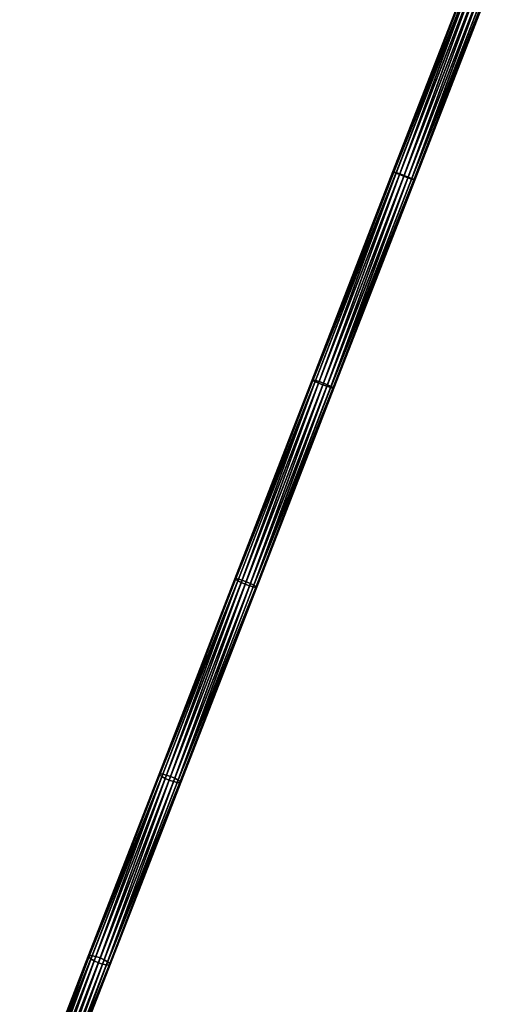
# Model space of a CAD drawing. Header units: millimetres. Extents: x 64 to 3333, y 103 to 3347.
# Tile 208 of 256: x 1840 to 1941, y 2103 to 2312. Entities that reach past the tile are written whole.
import ezdxf

# ---------------------------------------------------------------- set-up
doc = ezdxf.new("R2010")
doc.units = ezdxf.units.MM
doc.header["$LTSCALE"] = 25.4
doc.layers.get('0').update_dxf_attribs({"true_color": 0xff5454})

# ---------------------------------------------------------------- blocks, each defined once
blk = doc.blocks.new('SPIDER-6785-9743.STL')
at = {"color": 0}
mesh = blk.add_polyface(dxfattribs=at)
corners = [(1919.43, 2280.12, 1069.14), (1936.98, 2324.79, 1067.95), (1919.6, 2280.02, 1068.18), (1936.8, 2324.84, 1068.91)]
mesh.append_faces([[corners[k] for k in face] for face in [(0, 1, 2), (1, 0, 3)]], dxfattribs={"vtx0": -1, "color": 0})
mesh = blk.add_polyface(dxfattribs=at)
corners = [(1936.97, 2324.76, 1069.87), (1919.43, 2280.12, 1069.14), (1919.62, 2280.07, 1070.09), (1936.8, 2324.84, 1068.91)]
mesh.append_faces([[corners[k] for k in face] for face in [(0, 1, 2), (1, 0, 3)]], dxfattribs={"vtx0": -1, "color": 0})
mesh = blk.add_polyface(dxfattribs=at)
corners = [(1919.6, 2280.02, 1068.18), (1937.49, 2324.6, 1067.14), (1920.1, 2279.81, 1067.37), (1936.98, 2324.79, 1067.95)]
mesh.append_faces([[corners[k] for k in face] for face in [(0, 1, 2), (1, 0, 3)]], dxfattribs={"vtx0": -1, "color": 0})
mesh = blk.add_polyface(dxfattribs=at)
corners = [(1937.47, 2324.55, 1070.68), (1919.62, 2280.07, 1070.09), (1920.13, 2279.9, 1070.9), (1936.97, 2324.76, 1069.87)]
mesh.append_faces([[corners[k] for k in face] for face in [(0, 1, 2), (1, 0, 3)]], dxfattribs={"vtx0": -1, "color": 0})
mesh = blk.add_polyface(dxfattribs=at)
corners = [(1937.49, 2324.6, 1067.14), (1920.85, 2279.5, 1066.83), (1920.1, 2279.81, 1067.37), (1938.25, 2324.32, 1066.6)]
mesh.append_faces([[corners[k] for k in face] for face in [(0, 1, 2), (1, 0, 3)]], dxfattribs={"vtx0": -1, "color": 0})
mesh = blk.add_polyface(dxfattribs=at)
corners = [(1920.89, 2279.62, 1071.45), (1937.47, 2324.55, 1070.68), (1920.13, 2279.9, 1070.9), (1938.22, 2324.24, 1071.22)]
mesh.append_faces([[corners[k] for k in face] for face in [(0, 1, 2), (1, 0, 3)]], dxfattribs={"vtx0": -1, "color": 0})
mesh = blk.add_polyface(dxfattribs=at)
corners = [(1938.25, 2324.32, 1066.6), (1921.74, 2279.15, 1066.64), (1920.85, 2279.5, 1066.83), (1939.14, 2323.98, 1066.41)]
mesh.append_faces([[corners[k] for k in face] for face in [(0, 1, 2), (1, 0, 3)]], dxfattribs={"vtx0": -1, "color": 0})
mesh = blk.add_polyface(dxfattribs=at)
corners = [(1921.79, 2279.27, 1071.64), (1938.22, 2324.24, 1071.22), (1920.89, 2279.62, 1071.45), (1939.11, 2323.9, 1071.41)]
mesh.append_faces([[corners[k] for k in face] for face in [(0, 1, 2), (1, 0, 3)]], dxfattribs={"vtx0": -1, "color": 0})
mesh = blk.add_polyface(dxfattribs=at)
corners = [(1939.14, 2323.98, 1066.41), (1922.63, 2278.81, 1066.83), (1921.74, 2279.15, 1066.64), (1940.03, 2323.63, 1066.6)]
mesh.append_faces([[corners[k] for k in face] for face in [(0, 1, 2), (1, 0, 3)]], dxfattribs={"vtx0": -1, "color": 0})
mesh = blk.add_polyface(dxfattribs=at)
corners = [(1922.68, 2278.92, 1071.45), (1939.11, 2323.9, 1071.41), (1921.79, 2279.27, 1071.64), (1940.01, 2323.55, 1071.22)]
mesh.append_faces([[corners[k] for k in face] for face in [(0, 1, 2), (1, 0, 3)]], dxfattribs={"vtx0": -1, "color": 0})
mesh = blk.add_polyface(dxfattribs=at)
corners = [(1940.03, 2323.63, 1066.6), (1923.39, 2278.53, 1067.37), (1922.63, 2278.81, 1066.83), (1940.79, 2323.32, 1067.14)]
mesh.append_faces([[corners[k] for k in face] for face in [(0, 1, 2), (1, 0, 3)]], dxfattribs={"vtx0": -1, "color": 0})
mesh = blk.add_polyface(dxfattribs=at)
corners = [(1923.43, 2278.62, 1070.9), (1940.01, 2323.55, 1071.22), (1922.68, 2278.92, 1071.45), (1940.77, 2323.27, 1070.68)]
mesh.append_faces([[corners[k] for k in face] for face in [(0, 1, 2), (1, 0, 3)]], dxfattribs={"vtx0": -1, "color": 0})
mesh = blk.add_polyface(dxfattribs=at)
corners = [(1923.39, 2278.53, 1067.37), (1941.29, 2323.11, 1067.95), (1923.91, 2278.35, 1068.18), (1940.79, 2323.32, 1067.14)]
mesh.append_faces([[corners[k] for k in face] for face in [(0, 1, 2), (1, 0, 3)]], dxfattribs={"vtx0": -1, "color": 0})
mesh = blk.add_polyface(dxfattribs=at)
corners = [(1941.28, 2323.08, 1069.87), (1923.43, 2278.62, 1070.9), (1923.93, 2278.4, 1070.09), (1940.77, 2323.27, 1070.68)]
mesh.append_faces([[corners[k] for k in face] for face in [(0, 1, 2), (1, 0, 3)]], dxfattribs={"vtx0": -1, "color": 0})
mesh = blk.add_polyface(dxfattribs=at)
corners = [(1923.91, 2278.35, 1068.18), (1941.46, 2323.03, 1068.91), (1924.09, 2278.31, 1069.14), (1941.29, 2323.11, 1067.95)]
mesh.append_faces([[corners[k] for k in face] for face in [(0, 1, 2), (1, 0, 3)]], dxfattribs={"vtx0": -1, "color": 0})
mesh = blk.add_polyface(dxfattribs=at)
corners = [(1941.46, 2323.03, 1068.91), (1923.93, 2278.4, 1070.09), (1924.09, 2278.31, 1069.14), (1941.28, 2323.08, 1069.87)]
mesh.append_faces([[corners[k] for k in face] for face in [(0, 1, 2), (1, 0, 3)]], dxfattribs={"vtx0": -1, "color": 0})
mesh = blk.add_polyface(dxfattribs=at)
corners = [(1902.21, 2235.77, 1071.51), (1919.6, 2280.02, 1068.18), (1902.37, 2235.63, 1070.55), (1919.43, 2280.12, 1069.14)]
mesh.append_faces([[corners[k] for k in face] for face in [(0, 1, 2), (1, 0, 3)]], dxfattribs={"vtx0": -1, "color": 0})
mesh = blk.add_polyface(dxfattribs=at)
corners = [(1919.62, 2280.07, 1070.09), (1902.21, 2235.77, 1071.51), (1902.42, 2235.76, 1072.46), (1919.43, 2280.12, 1069.14)]
mesh.append_faces([[corners[k] for k in face] for face in [(0, 1, 2), (1, 0, 3)]], dxfattribs={"vtx0": -1, "color": 0})
mesh = blk.add_polyface(dxfattribs=at)
corners = [(1902.37, 2235.63, 1070.55), (1920.1, 2279.81, 1067.37), (1902.85, 2235.38, 1069.74), (1919.6, 2280.02, 1068.18)]
mesh.append_faces([[corners[k] for k in face] for face in [(0, 1, 2), (1, 0, 3)]], dxfattribs={"vtx0": -1, "color": 0})
mesh = blk.add_polyface(dxfattribs=at)
corners = [(1920.13, 2279.9, 1070.9), (1902.42, 2235.76, 1072.46), (1902.94, 2235.62, 1073.27), (1919.62, 2280.07, 1070.09)]
mesh.append_faces([[corners[k] for k in face] for face in [(0, 1, 2), (1, 0, 3)]], dxfattribs={"vtx0": -1, "color": 0})
mesh = blk.add_polyface(dxfattribs=at)
corners = [(1920.1, 2279.81, 1067.37), (1903.59, 2235.05, 1069.2), (1902.85, 2235.38, 1069.74), (1920.85, 2279.5, 1066.83)]
mesh.append_faces([[corners[k] for k in face] for face in [(0, 1, 2), (1, 0, 3)]], dxfattribs={"vtx0": -1, "color": 0})
mesh = blk.add_polyface(dxfattribs=at)
corners = [(1903.71, 2235.36, 1073.81), (1920.13, 2279.9, 1070.9), (1902.94, 2235.62, 1073.27), (1920.89, 2279.62, 1071.45)]
mesh.append_faces([[corners[k] for k in face] for face in [(0, 1, 2), (1, 0, 3)]], dxfattribs={"vtx0": -1, "color": 0})
mesh = blk.add_polyface(dxfattribs=at)
corners = [(1920.85, 2279.5, 1066.83), (1904.48, 2234.69, 1069.01), (1903.59, 2235.05, 1069.2), (1921.74, 2279.15, 1066.64)]
mesh.append_faces([[corners[k] for k in face] for face in [(0, 1, 2), (1, 0, 3)]], dxfattribs={"vtx0": -1, "color": 0})
mesh = blk.add_polyface(dxfattribs=at)
corners = [(1904.61, 2235.03, 1074), (1920.89, 2279.62, 1071.45), (1903.71, 2235.36, 1073.81), (1921.79, 2279.27, 1071.64)]
mesh.append_faces([[corners[k] for k in face] for face in [(0, 1, 2), (1, 0, 3)]], dxfattribs={"vtx0": -1, "color": 0})
mesh = blk.add_polyface(dxfattribs=at)
corners = [(1921.74, 2279.15, 1066.64), (1905.37, 2234.36, 1069.2), (1904.48, 2234.69, 1069.01), (1922.63, 2278.81, 1066.83)]
mesh.append_faces([[corners[k] for k in face] for face in [(0, 1, 2), (1, 0, 3)]], dxfattribs={"vtx0": -1, "color": 0})
mesh = blk.add_polyface(dxfattribs=at)
corners = [(1905.5, 2234.67, 1073.81), (1921.79, 2279.27, 1071.64), (1904.61, 2235.03, 1074), (1922.68, 2278.92, 1071.45)]
mesh.append_faces([[corners[k] for k in face] for face in [(0, 1, 2), (1, 0, 3)]], dxfattribs={"vtx0": -1, "color": 0})
mesh = blk.add_polyface(dxfattribs=at)
corners = [(1906.24, 2234.34, 1073.27), (1922.68, 2278.92, 1071.45), (1905.5, 2234.67, 1073.81), (1923.43, 2278.62, 1070.9)]
mesh.append_faces([[corners[k] for k in face] for face in [(0, 1, 2), (1, 0, 3)]], dxfattribs={"vtx0": -1, "color": 0})
mesh = blk.add_polyface(dxfattribs=at)
corners = [(1922.63, 2278.81, 1066.83), (1906.15, 2234.1, 1069.74), (1905.37, 2234.36, 1069.2), (1923.39, 2278.53, 1067.37)]
mesh.append_faces([[corners[k] for k in face] for face in [(0, 1, 2), (1, 0, 3)]], dxfattribs={"vtx0": -1, "color": 0})
mesh = blk.add_polyface(dxfattribs=at)
corners = [(1906.15, 2234.1, 1069.74), (1923.91, 2278.35, 1068.18), (1906.67, 2233.96, 1070.55), (1923.39, 2278.53, 1067.37)]
mesh.append_faces([[corners[k] for k in face] for face in [(0, 1, 2), (1, 0, 3)]], dxfattribs={"vtx0": -1, "color": 0})
mesh = blk.add_polyface(dxfattribs=at)
corners = [(1923.93, 2278.4, 1070.09), (1906.24, 2234.34, 1073.27), (1906.72, 2234.09, 1072.46), (1923.43, 2278.62, 1070.9)]
mesh.append_faces([[corners[k] for k in face] for face in [(0, 1, 2), (1, 0, 3)]], dxfattribs={"vtx0": -1, "color": 0})
mesh = blk.add_polyface(dxfattribs=at)
corners = [(1906.67, 2233.96, 1070.55), (1924.09, 2278.31, 1069.14), (1906.87, 2233.96, 1071.51), (1923.91, 2278.35, 1068.18)]
mesh.append_faces([[corners[k] for k in face] for face in [(0, 1, 2), (1, 0, 3)]], dxfattribs={"vtx0": -1, "color": 0})
mesh = blk.add_polyface(dxfattribs=at)
corners = [(1924.09, 2278.31, 1069.14), (1906.72, 2234.09, 1072.46), (1906.87, 2233.96, 1071.51), (1923.93, 2278.4, 1070.09)]
mesh.append_faces([[corners[k] for k in face] for face in [(0, 1, 2), (1, 0, 3)]], dxfattribs={"vtx0": -1, "color": 0})
mesh = blk.add_polyface(dxfattribs=at)
corners = [(1885.74, 2193.35, 1075.87), (1902.37, 2235.63, 1070.55), (1885.88, 2193.18, 1074.92), (1902.21, 2235.77, 1071.51)]
mesh.append_faces([[corners[k] for k in face] for face in [(0, 1, 2), (1, 0, 3)]], dxfattribs={"vtx0": -1, "color": 0})
mesh = blk.add_polyface(dxfattribs=at)
corners = [(1885.96, 2193.39, 1076.82), (1902.21, 2235.77, 1071.51), (1885.74, 2193.35, 1075.87), (1902.42, 2235.76, 1072.46)]
mesh.append_faces([[corners[k] for k in face] for face in [(0, 1, 2), (1, 0, 3)]], dxfattribs={"vtx0": -1, "color": 0})
mesh = blk.add_polyface(dxfattribs=at)
corners = [(1885.88, 2193.18, 1074.92), (1902.85, 2235.38, 1069.74), (1886.35, 2192.89, 1074.11), (1902.37, 2235.63, 1070.55)]
mesh.append_faces([[corners[k] for k in face] for face in [(0, 1, 2), (1, 0, 3)]], dxfattribs={"vtx0": -1, "color": 0})
mesh = blk.add_polyface(dxfattribs=at)
corners = [(1902.94, 2235.62, 1073.27), (1885.96, 2193.39, 1076.82), (1886.5, 2193.28, 1077.62), (1902.42, 2235.76, 1072.46)]
mesh.append_faces([[corners[k] for k in face] for face in [(0, 1, 2), (1, 0, 3)]], dxfattribs={"vtx0": -1, "color": 0})
mesh = blk.add_polyface(dxfattribs=at)
corners = [(1902.85, 2235.38, 1069.74), (1887.08, 2192.54, 1073.58), (1886.35, 2192.89, 1074.11), (1903.59, 2235.05, 1069.2)]
mesh.append_faces([[corners[k] for k in face] for face in [(0, 1, 2), (1, 0, 3)]], dxfattribs={"vtx0": -1, "color": 0})
mesh = blk.add_polyface(dxfattribs=at)
corners = [(1887.28, 2193.05, 1078.16), (1902.94, 2235.62, 1073.27), (1886.5, 2193.28, 1077.62), (1903.71, 2235.36, 1073.81)]
mesh.append_faces([[corners[k] for k in face] for face in [(0, 1, 2), (1, 0, 3)]], dxfattribs={"vtx0": -1, "color": 0})
mesh = blk.add_polyface(dxfattribs=at)
corners = [(1903.59, 2235.05, 1069.2), (1887.97, 2192.17, 1073.39), (1887.08, 2192.54, 1073.58), (1904.48, 2234.69, 1069.01)]
mesh.append_faces([[corners[k] for k in face] for face in [(0, 1, 2), (1, 0, 3)]], dxfattribs={"vtx0": -1, "color": 0})
mesh = blk.add_polyface(dxfattribs=at)
corners = [(1888.18, 2192.72, 1078.35), (1903.71, 2235.36, 1073.81), (1887.28, 2193.05, 1078.16), (1904.61, 2235.03, 1074)]
mesh.append_faces([[corners[k] for k in face] for face in [(0, 1, 2), (1, 0, 3)]], dxfattribs={"vtx0": -1, "color": 0})
mesh = blk.add_polyface(dxfattribs=at)
corners = [(1889.07, 2192.35, 1078.16), (1904.61, 2235.03, 1074), (1888.18, 2192.72, 1078.35), (1905.5, 2234.67, 1073.81)]
mesh.append_faces([[corners[k] for k in face] for face in [(0, 1, 2), (1, 0, 3)]], dxfattribs={"vtx0": -1, "color": 0})
mesh = blk.add_polyface(dxfattribs=at)
corners = [(1904.48, 2234.69, 1069.01), (1888.87, 2191.84, 1073.58), (1887.97, 2192.17, 1073.39), (1905.37, 2234.36, 1069.2)]
mesh.append_faces([[corners[k] for k in face] for face in [(0, 1, 2), (1, 0, 3)]], dxfattribs={"vtx0": -1, "color": 0})
mesh = blk.add_polyface(dxfattribs=at)
corners = [(1905.37, 2234.36, 1069.2), (1889.65, 2191.61, 1074.11), (1888.87, 2191.84, 1073.58), (1906.15, 2234.1, 1069.74)]
mesh.append_faces([[corners[k] for k in face] for face in [(0, 1, 2), (1, 0, 3)]], dxfattribs={"vtx0": -1, "color": 0})
mesh = blk.add_polyface(dxfattribs=at)
corners = [(1889.8, 2192, 1077.62), (1905.5, 2234.67, 1073.81), (1889.07, 2192.35, 1078.16), (1906.24, 2234.34, 1073.27)]
mesh.append_faces([[corners[k] for k in face] for face in [(0, 1, 2), (1, 0, 3)]], dxfattribs={"vtx0": -1, "color": 0})
mesh = blk.add_polyface(dxfattribs=at)
corners = [(1889.65, 2191.61, 1074.11), (1906.67, 2233.96, 1070.55), (1890.19, 2191.5, 1074.92), (1906.15, 2234.1, 1069.74)]
mesh.append_faces([[corners[k] for k in face] for face in [(0, 1, 2), (1, 0, 3)]], dxfattribs={"vtx0": -1, "color": 0})
mesh = blk.add_polyface(dxfattribs=at)
corners = [(1906.72, 2234.09, 1072.46), (1889.8, 2192, 1077.62), (1890.27, 2191.72, 1076.82), (1906.24, 2234.34, 1073.27)]
mesh.append_faces([[corners[k] for k in face] for face in [(0, 1, 2), (1, 0, 3)]], dxfattribs={"vtx0": -1, "color": 0})
mesh = blk.add_polyface(dxfattribs=at)
corners = [(1906.67, 2233.96, 1070.55), (1890.41, 2191.54, 1075.87), (1890.19, 2191.5, 1074.92), (1906.87, 2233.96, 1071.51)]
mesh.append_faces([[corners[k] for k in face] for face in [(0, 1, 2), (1, 0, 3)]], dxfattribs={"vtx0": -1, "color": 0})
mesh = blk.add_polyface(dxfattribs=at)
corners = [(1906.87, 2233.96, 1071.51), (1890.27, 2191.72, 1076.82), (1890.41, 2191.54, 1075.87), (1906.72, 2234.09, 1072.46)]
mesh.append_faces([[corners[k] for k in face] for face in [(0, 1, 2), (1, 0, 3)]], dxfattribs={"vtx0": -1, "color": 0})
mesh = blk.add_polyface(dxfattribs=at)
corners = [(1869.81, 2151.79, 1083.23), (1885.74, 2193.35, 1075.87), (1869.58, 2151.71, 1082.28), (1885.96, 2193.39, 1076.82)]
mesh.append_faces([[corners[k] for k in face] for face in [(0, 1, 2), (1, 0, 3)]], dxfattribs={"vtx0": -1, "color": 0})
mesh = blk.add_polyface(dxfattribs=at)
corners = [(1869.58, 2151.71, 1082.28), (1885.88, 2193.18, 1074.92), (1869.7, 2151.49, 1081.34), (1885.74, 2193.35, 1075.87)]
mesh.append_faces([[corners[k] for k in face] for face in [(0, 1, 2), (1, 0, 3)]], dxfattribs={"vtx0": -1, "color": 0})
mesh = blk.add_polyface(dxfattribs=at)
corners = [(1869.7, 2151.49, 1081.34), (1886.35, 2192.89, 1074.11), (1870.15, 2151.17, 1080.54), (1885.88, 2193.18, 1074.92)]
mesh.append_faces([[corners[k] for k in face] for face in [(0, 1, 2), (1, 0, 3)]], dxfattribs={"vtx0": -1, "color": 0})
mesh = blk.add_polyface(dxfattribs=at)
corners = [(1886.5, 2193.28, 1077.62), (1869.81, 2151.79, 1083.23), (1870.37, 2151.72, 1084.03), (1885.96, 2193.39, 1076.82)]
mesh.append_faces([[corners[k] for k in face] for face in [(0, 1, 2), (1, 0, 3)]], dxfattribs={"vtx0": -1, "color": 0})
mesh = blk.add_polyface(dxfattribs=at)
corners = [(1886.35, 2192.89, 1074.11), (1870.88, 2150.79, 1080.01), (1870.15, 2151.17, 1080.54), (1887.08, 2192.54, 1073.58)]
mesh.append_faces([[corners[k] for k in face] for face in [(0, 1, 2), (1, 0, 3)]], dxfattribs={"vtx0": -1, "color": 0})
mesh = blk.add_polyface(dxfattribs=at)
corners = [(1871.15, 2151.51, 1084.56), (1886.5, 2193.28, 1077.62), (1870.37, 2151.72, 1084.03), (1887.28, 2193.05, 1078.16)]
mesh.append_faces([[corners[k] for k in face] for face in [(0, 1, 2), (1, 0, 3)]], dxfattribs={"vtx0": -1, "color": 0})
mesh = blk.add_polyface(dxfattribs=at)
corners = [(1872.06, 2151.19, 1084.75), (1887.28, 2193.05, 1078.16), (1871.15, 2151.51, 1084.56), (1888.18, 2192.72, 1078.35)]
mesh.append_faces([[corners[k] for k in face] for face in [(0, 1, 2), (1, 0, 3)]], dxfattribs={"vtx0": -1, "color": 0})
mesh = blk.add_polyface(dxfattribs=at)
corners = [(1887.08, 2192.54, 1073.58), (1871.76, 2150.42, 1079.82), (1870.88, 2150.79, 1080.01), (1887.97, 2192.17, 1073.39)]
mesh.append_faces([[corners[k] for k in face] for face in [(0, 1, 2), (1, 0, 3)]], dxfattribs={"vtx0": -1, "color": 0})
mesh = blk.add_polyface(dxfattribs=at)
corners = [(1887.97, 2192.17, 1073.39), (1872.66, 2150.1, 1080.01), (1871.76, 2150.42, 1079.82), (1888.87, 2191.84, 1073.58)]
mesh.append_faces([[corners[k] for k in face] for face in [(0, 1, 2), (1, 0, 3)]], dxfattribs={"vtx0": -1, "color": 0})
mesh = blk.add_polyface(dxfattribs=at)
corners = [(1872.94, 2150.82, 1084.56), (1888.18, 2192.72, 1078.35), (1872.06, 2151.19, 1084.75), (1889.07, 2192.35, 1078.16)]
mesh.append_faces([[corners[k] for k in face] for face in [(0, 1, 2), (1, 0, 3)]], dxfattribs={"vtx0": -1, "color": 0})
mesh = blk.add_polyface(dxfattribs=at)
corners = [(1888.87, 2191.84, 1073.58), (1873.45, 2149.89, 1080.54), (1872.66, 2150.1, 1080.01), (1889.65, 2191.61, 1074.11)]
mesh.append_faces([[corners[k] for k in face] for face in [(0, 1, 2), (1, 0, 3)]], dxfattribs={"vtx0": -1, "color": 0})
mesh = blk.add_polyface(dxfattribs=at)
corners = [(1873.66, 2150.44, 1084.03), (1889.07, 2192.35, 1078.16), (1872.94, 2150.82, 1084.56), (1889.8, 2192, 1077.62)]
mesh.append_faces([[corners[k] for k in face] for face in [(0, 1, 2), (1, 0, 3)]], dxfattribs={"vtx0": -1, "color": 0})
mesh = blk.add_polyface(dxfattribs=at)
corners = [(1873.45, 2149.89, 1080.54), (1890.19, 2191.5, 1074.92), (1874, 2149.82, 1081.34), (1889.65, 2191.61, 1074.11)]
mesh.append_faces([[corners[k] for k in face] for face in [(0, 1, 2), (1, 0, 3)]], dxfattribs={"vtx0": -1, "color": 0})
mesh = blk.add_polyface(dxfattribs=at)
corners = [(1890.27, 2191.72, 1076.82), (1873.66, 2150.44, 1084.03), (1874.12, 2150.12, 1083.23), (1889.8, 2192, 1077.62)]
mesh.append_faces([[corners[k] for k in face] for face in [(0, 1, 2), (1, 0, 3)]], dxfattribs={"vtx0": -1, "color": 0})
mesh = blk.add_polyface(dxfattribs=at)
corners = [(1890.19, 2191.5, 1074.92), (1874.24, 2149.9, 1082.28), (1874, 2149.82, 1081.34), (1890.41, 2191.54, 1075.87)]
mesh.append_faces([[corners[k] for k in face] for face in [(0, 1, 2), (1, 0, 3)]], dxfattribs={"vtx0": -1, "color": 0})
mesh = blk.add_polyface(dxfattribs=at)
corners = [(1890.41, 2191.54, 1075.87), (1874.12, 2150.12, 1083.23), (1874.24, 2149.9, 1082.28), (1890.27, 2191.72, 1076.82)]
mesh.append_faces([[corners[k] for k in face] for face in [(0, 1, 2), (1, 0, 3)]], dxfattribs={"vtx0": -1, "color": 0})
mesh = blk.add_polyface(dxfattribs=at)
corners = [(1854.77, 2113.05, 1091.23), (1869.58, 2151.71, 1082.28), (1854.52, 2112.92, 1090.3), (1869.81, 2151.79, 1083.23)]
mesh.append_faces([[corners[k] for k in face] for face in [(0, 1, 2), (1, 0, 3)]], dxfattribs={"vtx0": -1, "color": 0})
mesh = blk.add_polyface(dxfattribs=at)
corners = [(1854.52, 2112.92, 1090.3), (1869.7, 2151.49, 1081.34), (1854.62, 2112.67, 1089.36), (1869.58, 2151.71, 1082.28)]
mesh.append_faces([[corners[k] for k in face] for face in [(0, 1, 2), (1, 0, 3)]], dxfattribs={"vtx0": -1, "color": 0})
mesh = blk.add_polyface(dxfattribs=at)
corners = [(1854.62, 2112.67, 1089.36), (1870.15, 2151.17, 1080.54), (1855.06, 2112.31, 1088.57), (1869.7, 2151.49, 1081.34)]
mesh.append_faces([[corners[k] for k in face] for face in [(0, 1, 2), (1, 0, 3)]], dxfattribs={"vtx0": -1, "color": 0})
mesh = blk.add_polyface(dxfattribs=at)
corners = [(1870.37, 2151.72, 1084.03), (1854.77, 2113.05, 1091.23), (1855.34, 2113.01, 1092.03), (1869.81, 2151.79, 1083.23)]
mesh.append_faces([[corners[k] for k in face] for face in [(0, 1, 2), (1, 0, 3)]], dxfattribs={"vtx0": -1, "color": 0})
mesh = blk.add_polyface(dxfattribs=at)
corners = [(1870.15, 2151.17, 1080.54), (1855.78, 2111.91, 1088.04), (1855.06, 2112.31, 1088.57), (1870.88, 2150.79, 1080.01)]
mesh.append_faces([[corners[k] for k in face] for face in [(0, 1, 2), (1, 0, 3)]], dxfattribs={"vtx0": -1, "color": 0})
mesh = blk.add_polyface(dxfattribs=at)
corners = [(1856.13, 2112.82, 1092.56), (1870.37, 2151.72, 1084.03), (1855.34, 2113.01, 1092.03), (1871.15, 2151.51, 1084.56)]
mesh.append_faces([[corners[k] for k in face] for face in [(0, 1, 2), (1, 0, 3)]], dxfattribs={"vtx0": -1, "color": 0})
mesh = blk.add_polyface(dxfattribs=at)
corners = [(1857.04, 2112.52, 1092.74), (1871.15, 2151.51, 1084.56), (1856.13, 2112.82, 1092.56), (1872.06, 2151.19, 1084.75)]
mesh.append_faces([[corners[k] for k in face] for face in [(0, 1, 2), (1, 0, 3)]], dxfattribs={"vtx0": -1, "color": 0})
mesh = blk.add_polyface(dxfattribs=at)
corners = [(1857.92, 2112.13, 1092.56), (1872.06, 2151.19, 1084.75), (1857.04, 2112.52, 1092.74), (1872.94, 2150.82, 1084.56)]
mesh.append_faces([[corners[k] for k in face] for face in [(0, 1, 2), (1, 0, 3)]], dxfattribs={"vtx0": -1, "color": 0})
mesh = blk.add_polyface(dxfattribs=at)
corners = [(1870.88, 2150.79, 1080.01), (1856.66, 2111.52, 1087.86), (1855.78, 2111.91, 1088.04), (1871.76, 2150.42, 1079.82)]
mesh.append_faces([[corners[k] for k in face] for face in [(0, 1, 2), (1, 0, 3)]], dxfattribs={"vtx0": -1, "color": 0})
mesh = blk.add_polyface(dxfattribs=at)
corners = [(1871.76, 2150.42, 1079.82), (1857.56, 2111.22, 1088.04), (1856.66, 2111.52, 1087.86), (1872.66, 2150.1, 1080.01)]
mesh.append_faces([[corners[k] for k in face] for face in [(0, 1, 2), (1, 0, 3)]], dxfattribs={"vtx0": -1, "color": 0})
mesh = blk.add_polyface(dxfattribs=at)
corners = [(1872.66, 2150.1, 1080.01), (1858.36, 2111.03, 1088.57), (1857.56, 2111.22, 1088.04), (1873.45, 2149.89, 1080.54)]
mesh.append_faces([[corners[k] for k in face] for face in [(0, 1, 2), (1, 0, 3)]], dxfattribs={"vtx0": -1, "color": 0})
mesh = blk.add_polyface(dxfattribs=at)
corners = [(1858.63, 2111.73, 1092.03), (1872.94, 2150.82, 1084.56), (1857.92, 2112.13, 1092.56), (1873.66, 2150.44, 1084.03)]
mesh.append_faces([[corners[k] for k in face] for face in [(0, 1, 2), (1, 0, 3)]], dxfattribs={"vtx0": -1, "color": 0})
mesh = blk.add_polyface(dxfattribs=at)
corners = [(1858.36, 2111.03, 1088.57), (1874, 2149.82, 1081.34), (1858.93, 2110.99, 1089.36), (1873.45, 2149.89, 1080.54)]
mesh.append_faces([[corners[k] for k in face] for face in [(0, 1, 2), (1, 0, 3)]], dxfattribs={"vtx0": -1, "color": 0})
mesh = blk.add_polyface(dxfattribs=at)
corners = [(1874.12, 2150.12, 1083.23), (1858.63, 2111.73, 1092.03), (1859.08, 2111.37, 1091.23), (1873.66, 2150.44, 1084.03)]
mesh.append_faces([[corners[k] for k in face] for face in [(0, 1, 2), (1, 0, 3)]], dxfattribs={"vtx0": -1, "color": 0})
mesh = blk.add_polyface(dxfattribs=at)
corners = [(1874, 2149.82, 1081.34), (1859.18, 2111.12, 1090.3), (1858.93, 2110.99, 1089.36), (1874.24, 2149.9, 1082.28)]
mesh.append_faces([[corners[k] for k in face] for face in [(0, 1, 2), (1, 0, 3)]], dxfattribs={"vtx0": -1, "color": 0})
mesh = blk.add_polyface(dxfattribs=at)
corners = [(1874.24, 2149.9, 1082.28), (1859.08, 2111.37, 1091.23), (1859.18, 2111.12, 1090.3), (1874.12, 2150.12, 1083.23)]
mesh.append_faces([[corners[k] for k in face] for face in [(0, 1, 2), (1, 0, 3)]], dxfattribs={"vtx0": -1, "color": 0})
mesh = blk.add_polyface(dxfattribs=at)
corners = [(1840.16, 2075.42, 1101.07), (1854.52, 2112.92, 1090.3), (1839.89, 2075.26, 1100.14), (1854.77, 2113.05, 1091.23)]
mesh.append_faces([[corners[k] for k in face] for face in [(0, 1, 2), (1, 0, 3)]], dxfattribs={"vtx0": -1, "color": 0})
mesh = blk.add_polyface(dxfattribs=at)
corners = [(1839.89, 2075.26, 1100.14), (1854.62, 2112.67, 1089.36), (1839.98, 2074.96, 1099.22), (1854.52, 2112.92, 1090.3)]
mesh.append_faces([[corners[k] for k in face] for face in [(0, 1, 2), (1, 0, 3)]], dxfattribs={"vtx0": -1, "color": 0})
mesh = blk.add_polyface(dxfattribs=at)
corners = [(1839.98, 2074.96, 1099.22), (1855.06, 2112.31, 1088.57), (1840.41, 2074.56, 1098.44), (1854.62, 2112.67, 1089.36)]
mesh.append_faces([[corners[k] for k in face] for face in [(0, 1, 2), (1, 0, 3)]], dxfattribs={"vtx0": -1, "color": 0})
mesh = blk.add_polyface(dxfattribs=at)
corners = [(1840.74, 2075.42, 1101.85), (1854.77, 2113.05, 1091.23), (1840.16, 2075.42, 1101.07), (1855.34, 2113.01, 1092.03)]
mesh.append_faces([[corners[k] for k in face] for face in [(0, 1, 2), (1, 0, 3)]], dxfattribs={"vtx0": -1, "color": 0})
mesh = blk.add_polyface(dxfattribs=at)
corners = [(1855.06, 2112.31, 1088.57), (1841.11, 2074.14, 1097.91), (1840.41, 2074.56, 1098.44), (1855.78, 2111.91, 1088.04)]
mesh.append_faces([[corners[k] for k in face] for face in [(0, 1, 2), (1, 0, 3)]], dxfattribs={"vtx0": -1, "color": 0})
mesh = blk.add_polyface(dxfattribs=at)
corners = [(1841.55, 2075.26, 1102.37), (1855.34, 2113.01, 1092.03), (1840.74, 2075.42, 1101.85), (1856.13, 2112.82, 1092.56)]
mesh.append_faces([[corners[k] for k in face] for face in [(0, 1, 2), (1, 0, 3)]], dxfattribs={"vtx0": -1, "color": 0})
mesh = blk.add_polyface(dxfattribs=at)
corners = [(1855.78, 2111.91, 1088.04), (1841.99, 2073.75, 1097.73), (1841.11, 2074.14, 1097.91), (1856.66, 2111.52, 1087.86)]
mesh.append_faces([[corners[k] for k in face] for face in [(0, 1, 2), (1, 0, 3)]], dxfattribs={"vtx0": -1, "color": 0})
mesh = blk.add_polyface(dxfattribs=at)
corners = [(1842.46, 2074.96, 1102.56), (1856.13, 2112.82, 1092.56), (1841.55, 2075.26, 1102.37), (1857.04, 2112.52, 1092.74)]
mesh.append_faces([[corners[k] for k in face] for face in [(0, 1, 2), (1, 0, 3)]], dxfattribs={"vtx0": -1, "color": 0})
mesh = blk.add_polyface(dxfattribs=at)
corners = [(1856.66, 2111.52, 1087.86), (1842.9, 2073.45, 1097.91), (1841.99, 2073.75, 1097.73), (1857.56, 2111.22, 1088.04)]
mesh.append_faces([[corners[k] for k in face] for face in [(0, 1, 2), (1, 0, 3)]], dxfattribs={"vtx0": -1, "color": 0})
mesh = blk.add_polyface(dxfattribs=at)
corners = [(1843.33, 2074.57, 1102.37), (1857.04, 2112.52, 1092.74), (1842.46, 2074.96, 1102.56), (1857.92, 2112.13, 1092.56)]
mesh.append_faces([[corners[k] for k in face] for face in [(0, 1, 2), (1, 0, 3)]], dxfattribs={"vtx0": -1, "color": 0})
mesh = blk.add_polyface(dxfattribs=at)
corners = [(1857.56, 2111.22, 1088.04), (1843.7, 2073.28, 1098.44), (1842.9, 2073.45, 1097.91), (1858.36, 2111.03, 1088.57)]
mesh.append_faces([[corners[k] for k in face] for face in [(0, 1, 2), (1, 0, 3)]], dxfattribs={"vtx0": -1, "color": 0})
mesh = blk.add_polyface(dxfattribs=at)
corners = [(1844.04, 2074.14, 1101.85), (1857.92, 2112.13, 1092.56), (1843.33, 2074.57, 1102.37), (1858.63, 2111.73, 1092.03)]
mesh.append_faces([[corners[k] for k in face] for face in [(0, 1, 2), (1, 0, 3)]], dxfattribs={"vtx0": -1, "color": 0})
mesh = blk.add_polyface(dxfattribs=at)
corners = [(1858.36, 2111.03, 1088.57), (1844.29, 2073.28, 1099.22), (1843.7, 2073.28, 1098.44), (1858.93, 2110.99, 1089.36)]
mesh.append_faces([[corners[k] for k in face] for face in [(0, 1, 2), (1, 0, 3)]], dxfattribs={"vtx0": -1, "color": 0})
mesh = blk.add_polyface(dxfattribs=at)
corners = [(1859.08, 2111.37, 1091.23), (1844.04, 2074.14, 1101.85), (1844.47, 2073.75, 1101.07), (1858.63, 2111.73, 1092.03)]
mesh.append_faces([[corners[k] for k in face] for face in [(0, 1, 2), (1, 0, 3)]], dxfattribs={"vtx0": -1, "color": 0})
mesh = blk.add_polyface(dxfattribs=at)
corners = [(1858.93, 2110.99, 1089.36), (1844.55, 2073.45, 1100.14), (1844.29, 2073.28, 1099.22), (1859.18, 2111.12, 1090.3)]
mesh.append_faces([[corners[k] for k in face] for face in [(0, 1, 2), (1, 0, 3)]], dxfattribs={"vtx0": -1, "color": 0})
mesh = blk.add_polyface(dxfattribs=at)
corners = [(1859.18, 2111.12, 1090.3), (1844.47, 2073.75, 1101.07), (1844.55, 2073.45, 1100.14), (1859.08, 2111.37, 1091.23)]
mesh.append_faces([[corners[k] for k in face] for face in [(0, 1, 2), (1, 0, 3)]], dxfattribs={"vtx0": -1, "color": 0})

msp = doc.modelspace()

# ---------------------------------------------------------------- block references
at = {"color": 250, "true_color": 0x262626}
msp.add_blockref('SPIDER-6785-9743.STL', (0, 0), dxfattribs=at)

doc.saveas('drawing.dxf')
